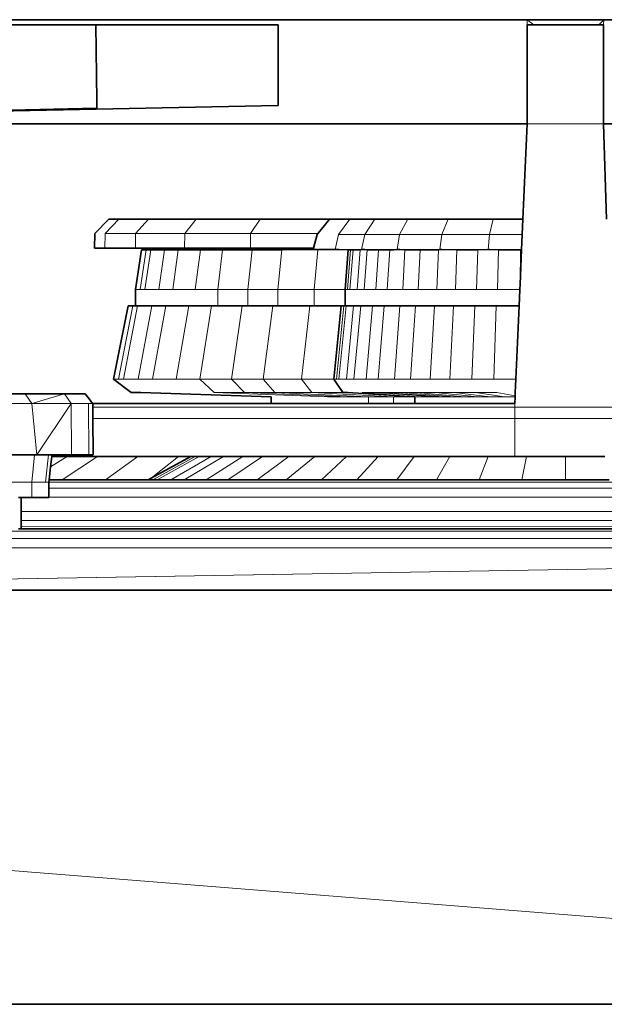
# Model space of a CAD drawing. Header units: inches. Extents: x 0 to 12.9, y 0 to 8.3.
# Tile 24 of 52: x 3.911 to 4.141, y 5.197 to 5.583. Entities that reach past the tile are written whole.
import ezdxf

# ---------------------------------------------------------------- set-up
doc = ezdxf.new("R2010")
doc.units = ezdxf.units.IN
doc.header["$MEASUREMENT"] = 0
doc.layers.add('Default', color=7, linetype='Continuous')

# ---------------------------------------------------------------- blocks, each defined once
blk = doc.blocks.new('MODEL_0')
at = {"lineweight": 0}
for p, q in [((3.65145, 5.58344), (4.11038, 5.58344)), ((3.94122, 5.58141), (3.65145, 5.58141)), ((3.65145, 5.58141), (3.94122, 5.58141)), ((4.01268, 5.58141), (3.94122, 5.58141)), ((3.94122, 5.58141), (3.94162, 5.55156)), ((3.94162, 5.55156), (3.94122, 5.58141)), ((3.94122, 5.58141), (4.01268, 5.58141)), ((4.01268, 5.54975), (4.01268, 5.58141)), ((4.01268, 5.58141), (4.01268, 5.54975)), ((4.11038, 5.58344), (4.11039, 5.58141)), ((4.11038, 5.58344), (4.14045, 5.58344)), ((4.11295, 5.58141), (4.11038, 5.58344)), ((4.11039, 5.54261), (4.11039, 5.58141)), ((4.11039, 5.58141), (4.11063, 5.58141)), ((4.11039, 5.58141), (4.11039, 5.54261)), ((4.11063, 5.58141), (4.11295, 5.58141)), ((4.11295, 5.58141), (4.13847, 5.58141)), ((4.13847, 5.58141), (4.11295, 5.58141)), ((4.14045, 5.58344), (4.13847, 5.58141)), ((4.13847, 5.58141), (4.14026, 5.58141)), ((4.14026, 5.58141), (4.14036, 5.58141)), ((4.14036, 5.58141), (4.14045, 5.58344)), ((4.14036, 5.58141), (4.14036, 5.54261)), ((4.14036, 5.54261), (4.14036, 5.58141)), ((4.14045, 5.58344), (4.44202, 5.58344)), ((3.64557, 5.54261), (4.01268, 5.54975)), ((4.01268, 5.54975), (3.64557, 5.54261)), ((3.94162, 5.55156), (3.94162, 5.54867)), ((3.94162, 5.54867), (3.94162, 5.55156)), ((3.94162, 5.54867), (3.64557, 5.54261)), ((3.64557, 5.54261), (3.94162, 5.54867)), ((4.11039, 5.54261), (3.64557, 5.54261)), ((4.10873, 5.5052), (4.11039, 5.54261)), ((4.11039, 5.54261), (4.14036, 5.54261)), ((4.14036, 5.54261), (4.11039, 5.54261)), ((4.14036, 5.54261), (4.14147, 5.5052)), ((4.4456, 5.54261), (4.14036, 5.54261)), ((3.94479, 5.49947), (3.95019, 5.5052)), ((3.95019, 5.5052), (3.96177, 5.5052)), ((3.95673, 5.49947), (3.96177, 5.5052)), ((3.96177, 5.5052), (3.95673, 5.49947)), ((3.96177, 5.5052), (3.98051, 5.5052)), ((3.97604, 5.49947), (3.98051, 5.5052)), ((3.98051, 5.5052), (3.97604, 5.49947)), ((3.98051, 5.5052), (4.00559, 5.5052)), ((4.00559, 5.5052), (4.0019, 5.49947)), ((4.0019, 5.49947), (4.00559, 5.5052)), ((4.00559, 5.5052), (4.03284, 5.50516)), ((4.03284, 5.50516), (4.0303, 5.50206)), ((4.03641, 5.49918), (4.04087, 5.50516)), ((4.04087, 5.50516), (4.05059, 5.50516)), ((4.05059, 5.50516), (4.04664, 5.49918)), ((4.04664, 5.49918), (4.05059, 5.50516)), ((4.05059, 5.50516), (4.06359, 5.50516)), ((4.06359, 5.50516), (4.06033, 5.49918)), ((4.06033, 5.49918), (4.06359, 5.50516)), ((4.06359, 5.50516), (4.07014, 5.5052)), ((4.07014, 5.5052), (4.07933, 5.50516)), ((4.07933, 5.50516), (4.07689, 5.49918)), ((4.07689, 5.49918), (4.07933, 5.50516)), ((4.07933, 5.50516), (4.09708, 5.50516)), ((4.09557, 5.49918), (4.09708, 5.50516)), ((4.09708, 5.50516), (4.09557, 5.49918)), ((4.09708, 5.50516), (4.1068, 5.5052)), ((4.1068, 5.5052), (4.10873, 5.5052)), ((4.10873, 5.5052), (4.10846, 5.49918)), ((4.10846, 5.49918), (4.10873, 5.5052)), ((3.94474, 5.49374), (3.94479, 5.49947)), ((3.94479, 5.49947), (3.95673, 5.49947)), ((3.95673, 5.49947), (3.94479, 5.49947)), ((3.95668, 5.49374), (3.95673, 5.49947)), ((3.95673, 5.49947), (3.95668, 5.49374)), ((3.95673, 5.49947), (3.97604, 5.49947)), ((3.97604, 5.49947), (3.95673, 5.49947)), ((3.976, 5.49374), (3.97604, 5.49947)), ((3.97604, 5.49947), (3.976, 5.49374)), ((4.0019, 5.49947), (3.97604, 5.49947)), ((3.97604, 5.49947), (4.0019, 5.49947)), ((4.0019, 5.49947), (4.00186, 5.49374)), ((4.00186, 5.49374), (4.0019, 5.49947)), ((4.0019, 5.49947), (4.02819, 5.49947)), ((4.02819, 5.49947), (4.0019, 5.49947)), ((4.02795, 5.49918), (4.02659, 5.49374)), ((4.02819, 5.49947), (4.02795, 5.49918)), ((4.0303, 5.50206), (4.02819, 5.49947)), ((4.03504, 5.4932), (4.03641, 5.49918)), ((4.03641, 5.49918), (4.04664, 5.49918)), ((4.04664, 5.49918), (4.03641, 5.49918)), ((4.04543, 5.4932), (4.04664, 5.49918)), ((4.04664, 5.49918), (4.04543, 5.4932)), ((4.04664, 5.49918), (4.06033, 5.49918)), ((4.06033, 5.49918), (4.04664, 5.49918)), ((4.05932, 5.4932), (4.06033, 5.49918)), ((4.06033, 5.49918), (4.05932, 5.4932)), ((4.06033, 5.49918), (4.07689, 5.49918)), ((4.07689, 5.49918), (4.06033, 5.49918)), ((4.07613, 5.4932), (4.07689, 5.49918)), ((4.07689, 5.49918), (4.07613, 5.4932)), ((4.07689, 5.49918), (4.09557, 5.49918)), ((4.09557, 5.49918), (4.07689, 5.49918)), ((4.09511, 5.4932), (4.09557, 5.49918)), ((4.09557, 5.49918), (4.09511, 5.4932)), ((4.09557, 5.49918), (4.10846, 5.49918)), ((4.10846, 5.49918), (4.09557, 5.49918)), ((4.10846, 5.49918), (4.1082, 5.49316)), ((4.1082, 5.49316), (4.10846, 5.49918)), ((3.95668, 5.49374), (3.94474, 5.49374)), ((3.976, 5.49374), (3.95668, 5.49374)), ((3.95676, 5.47749), (3.95912, 5.49316)), ((3.9586, 5.47749), (3.96094, 5.49316)), ((3.96094, 5.49316), (3.9586, 5.47749)), ((3.95912, 5.49316), (3.96094, 5.49316)), ((3.96045, 5.47749), (3.96276, 5.49316)), ((3.96276, 5.49316), (3.96045, 5.47749)), ((3.96094, 5.49316), (3.96276, 5.49316)), ((3.96276, 5.49316), (3.96813, 5.49316)), ((3.96589, 5.47749), (3.96813, 5.49316)), ((3.96813, 5.49316), (3.96589, 5.47749)), ((3.96813, 5.49316), (3.97351, 5.49316)), ((3.97135, 5.47749), (3.97351, 5.49316)), ((3.97351, 5.49316), (3.97135, 5.47749)), ((3.97351, 5.49316), (3.98219, 5.49316)), ((4.00186, 5.49374), (3.976, 5.49374)), ((3.98219, 5.49316), (3.98016, 5.47749)), ((3.98016, 5.47749), (3.98219, 5.49316)), ((3.98219, 5.49316), (3.99089, 5.49316)), ((3.98898, 5.47749), (3.99089, 5.49316)), ((3.99089, 5.49316), (3.98898, 5.47749)), ((3.99089, 5.49316), (4.00252, 5.49316)), ((4.00078, 5.47749), (4.00252, 5.49316)), ((4.00252, 5.49316), (4.00078, 5.47749)), ((4.02659, 5.49374), (4.00186, 5.49374)), ((4.00252, 5.49316), (4.01415, 5.49316)), ((4.01257, 5.47749), (4.01415, 5.49316)), ((4.01415, 5.49316), (4.01257, 5.47749)), ((4.01415, 5.49316), (4.02645, 5.4932)), ((4.02645, 5.4932), (4.02809, 5.4932)), ((4.02684, 5.47749), (4.02822, 5.49316)), ((4.02822, 5.49316), (4.02684, 5.47749)), ((4.02809, 5.4932), (4.02822, 5.49316)), ((4.02822, 5.49316), (4.02862, 5.4932)), ((4.02862, 5.4932), (4.03504, 5.4932)), ((4.03654, 5.4932), (4.03504, 5.4932)), ((4.03504, 5.4932), (4.03654, 5.4932)), ((4.04019, 5.49316), (4.03654, 5.4932)), ((4.03654, 5.4932), (4.04019, 5.49316)), ((4.03898, 5.47749), (4.04019, 5.49316)), ((4.04019, 5.49316), (4.03898, 5.47749)), ((4.03992, 5.47749), (4.04112, 5.49316)), ((4.04112, 5.49316), (4.03992, 5.47749)), ((4.04019, 5.49316), (4.04112, 5.49316)), ((4.04112, 5.49316), (4.04019, 5.49316)), ((4.04087, 5.47749), (4.04205, 5.49316)), ((4.04205, 5.49316), (4.04087, 5.47749)), ((4.04112, 5.49316), (4.04205, 5.49316)), ((4.04205, 5.49316), (4.04112, 5.49316)), ((4.04205, 5.49316), (4.0448, 5.49316)), ((4.0448, 5.49316), (4.04205, 5.49316)), ((4.04366, 5.47749), (4.0448, 5.49316)), ((4.0448, 5.49316), (4.04366, 5.47749)), ((4.0448, 5.49316), (4.04543, 5.4932)), ((4.04543, 5.4932), (4.0448, 5.49316)), ((4.04543, 5.4932), (4.04675, 5.4932)), ((4.04675, 5.4932), (4.04543, 5.4932)), ((4.04645, 5.47749), (4.04757, 5.49316)), ((4.04757, 5.49316), (4.04645, 5.47749)), ((4.04675, 5.4932), (4.04757, 5.49316)), ((4.04757, 5.49316), (4.04675, 5.4932)), ((4.04757, 5.49316), (4.05202, 5.49316)), ((4.05202, 5.49316), (4.04757, 5.49316)), ((4.05202, 5.49316), (4.05098, 5.47749)), ((4.05098, 5.47749), (4.05202, 5.49316)), ((4.05202, 5.49316), (4.05647, 5.49316)), ((4.05647, 5.49316), (4.05202, 5.49316)), ((4.0555, 5.47749), (4.05647, 5.49316)), ((4.05647, 5.49316), (4.0555, 5.47749)), ((4.05647, 5.49316), (4.05817, 5.49316)), ((4.05817, 5.49316), (4.05647, 5.49316)), ((4.05817, 5.49316), (4.05932, 5.4932)), ((4.05932, 5.4932), (4.05817, 5.49316)), ((4.05932, 5.4932), (4.06043, 5.4932)), ((4.06043, 5.4932), (4.05932, 5.4932)), ((4.06043, 5.4932), (4.06243, 5.49316)), ((4.06243, 5.49316), (4.06043, 5.4932)), ((4.06154, 5.47749), (4.06243, 5.49316)), ((4.06243, 5.49316), (4.06154, 5.47749)), ((4.06243, 5.49316), (4.0684, 5.49316)), ((4.0684, 5.49316), (4.06243, 5.49316)), ((4.06759, 5.47749), (4.0684, 5.49316)), ((4.0684, 5.49316), (4.06759, 5.47749)), ((4.0684, 5.49316), (4.07561, 5.49316)), ((4.07561, 5.49316), (4.0684, 5.49316)), ((4.0749, 5.47749), (4.07561, 5.49316)), ((4.07561, 5.49316), (4.0749, 5.47749)), ((4.07561, 5.49316), (4.07613, 5.4932)), ((4.07613, 5.4932), (4.07561, 5.49316)), ((4.07613, 5.4932), (4.07695, 5.4932)), ((4.07695, 5.4932), (4.07613, 5.4932)), ((4.07695, 5.4932), (4.08282, 5.49316)), ((4.08282, 5.49316), (4.07695, 5.4932)), ((4.08221, 5.47749), (4.08282, 5.49316)), ((4.08282, 5.49316), (4.08221, 5.47749)), ((4.08282, 5.49316), (4.09096, 5.49316)), ((4.09096, 5.49316), (4.08282, 5.49316)), ((4.09047, 5.47749), (4.09096, 5.49316)), ((4.09096, 5.49316), (4.09047, 5.47749)), ((4.09096, 5.49316), (4.09106, 5.49316)), ((4.09106, 5.49316), (4.09096, 5.49316)), ((4.09106, 5.49316), (4.09511, 5.4932)), ((4.09511, 5.4932), (4.09106, 5.49316)), ((4.09511, 5.4932), (4.09562, 5.4932)), ((4.09562, 5.4932), (4.09511, 5.4932)), ((4.09562, 5.4932), (4.0991, 5.49316)), ((4.0991, 5.49316), (4.09562, 5.4932)), ((4.09873, 5.47749), (4.0991, 5.49316)), ((4.0991, 5.49316), (4.09873, 5.47749)), ((4.0991, 5.49316), (4.10782, 5.49316)), ((4.10782, 5.49316), (4.0991, 5.49316)), ((4.10782, 5.49316), (4.1076, 5.47971)), ((4.1076, 5.47971), (4.1082, 5.49316)), ((4.1082, 5.49316), (4.10782, 5.49316)), ((4.1076, 5.47971), (4.1075, 5.47749)), ((4.1075, 5.47749), (4.1076, 5.47971)), ((3.9586, 5.47749), (3.95676, 5.47749)), ((3.96045, 5.47749), (3.9586, 5.47749)), ((3.96589, 5.47749), (3.96045, 5.47749)), ((3.97135, 5.47749), (3.96589, 5.47749)), ((3.98016, 5.47749), (3.97135, 5.47749)), ((3.98898, 5.47749), (3.98016, 5.47749)), ((3.98898, 5.47109), (3.98898, 5.47749)), ((3.98898, 5.47749), (4.00078, 5.47749)), ((4.00078, 5.47749), (3.98898, 5.47749)), ((4.00078, 5.47109), (4.00078, 5.47749)), ((4.00078, 5.47749), (4.01257, 5.47749)), ((4.00078, 5.47749), (4.00078, 5.47109)), ((4.01257, 5.47749), (4.00078, 5.47749)), ((4.01257, 5.47109), (4.01257, 5.47749)), ((4.01257, 5.47749), (4.02684, 5.47749)), ((4.01257, 5.47749), (4.01257, 5.47109)), ((4.02684, 5.47749), (4.01257, 5.47749)), ((4.02684, 5.47109), (4.02684, 5.47749)), ((4.02684, 5.47749), (4.03898, 5.47749)), ((4.03898, 5.47749), (4.02684, 5.47749)), ((4.02684, 5.47749), (4.02684, 5.47109)), ((4.03898, 5.47749), (4.03898, 5.47109)), ((4.03992, 5.47749), (4.03898, 5.47749)), ((4.04087, 5.47749), (4.03992, 5.47749)), ((4.04366, 5.47749), (4.04087, 5.47749)), ((4.04645, 5.47749), (4.04366, 5.47749)), ((4.05098, 5.47749), (4.04645, 5.47749)), ((4.0555, 5.47749), (4.05098, 5.47749)), ((4.06154, 5.47749), (4.0555, 5.47749)), ((4.06759, 5.47749), (4.06154, 5.47749)), ((4.0749, 5.47749), (4.06759, 5.47749)), ((4.08221, 5.47749), (4.0749, 5.47749)), ((4.09047, 5.47749), (4.08221, 5.47749)), ((4.09873, 5.47749), (4.09047, 5.47749)), ((4.1075, 5.47749), (4.09873, 5.47749)), ((4.10722, 5.47109), (4.1075, 5.47749)), ((3.94813, 5.4424), (3.95381, 5.47109)), ((3.95569, 5.47109), (3.95007, 5.4424)), ((3.95007, 5.4424), (3.95569, 5.47109)), ((3.95202, 5.4424), (3.95757, 5.47109)), ((3.95757, 5.47109), (3.95202, 5.4424)), ((3.95381, 5.47109), (3.95569, 5.47109)), ((3.95569, 5.47109), (3.95676, 5.47109)), ((3.95676, 5.47109), (3.95757, 5.47109)), ((3.95757, 5.47109), (3.9586, 5.47109)), ((3.96311, 5.47109), (3.95774, 5.4424)), ((3.95774, 5.4424), (3.96311, 5.47109)), ((3.9586, 5.47109), (3.96045, 5.47109)), ((3.96045, 5.47109), (3.96311, 5.47109)), ((3.96311, 5.47109), (3.96589, 5.47109)), ((3.96346, 5.4424), (3.96865, 5.47109)), ((3.96865, 5.47109), (3.96346, 5.4424)), ((3.96589, 5.47109), (3.96865, 5.47109)), ((3.96865, 5.47109), (3.97135, 5.47109)), ((3.97135, 5.47109), (3.97762, 5.47109)), ((3.97273, 5.4424), (3.97762, 5.47109)), ((3.97762, 5.47109), (3.97273, 5.4424)), ((3.97762, 5.47109), (3.98016, 5.47109)), ((3.98016, 5.47109), (3.98659, 5.47109)), ((3.982, 5.4424), (3.98659, 5.47109)), ((3.98659, 5.47109), (3.982, 5.4424)), ((3.98659, 5.47109), (3.98898, 5.47109)), ((3.9986, 5.47109), (3.98898, 5.47109)), ((3.98898, 5.47109), (3.9986, 5.47109)), ((3.99441, 5.4424), (3.9986, 5.47109)), ((3.9986, 5.47109), (3.99441, 5.4424)), ((4.00078, 5.47109), (3.9986, 5.47109)), ((3.9986, 5.47109), (4.00078, 5.47109)), ((4.0106, 5.47109), (4.00078, 5.47109)), ((4.00078, 5.47109), (4.0106, 5.47109)), ((4.00681, 5.4424), (4.0106, 5.47109)), ((4.0106, 5.47109), (4.00681, 5.4424)), ((4.01257, 5.47109), (4.0106, 5.47109)), ((4.0106, 5.47109), (4.01257, 5.47109)), ((4.02511, 5.47109), (4.01257, 5.47109)), ((4.01257, 5.47109), (4.02511, 5.47109)), ((4.0218, 5.4424), (4.02511, 5.47109)), ((4.02511, 5.47109), (4.0218, 5.4424)), ((4.02511, 5.47109), (4.02684, 5.47109)), ((4.02684, 5.47109), (4.02511, 5.47109)), ((4.03746, 5.47109), (4.02684, 5.47109)), ((4.02684, 5.47109), (4.03746, 5.47109)), ((4.03456, 5.4424), (4.03746, 5.47109)), ((4.03746, 5.47109), (4.03456, 5.4424)), ((4.03555, 5.4424), (4.03843, 5.47109)), ((4.03843, 5.47109), (4.03555, 5.4424)), ((4.03939, 5.47109), (4.03654, 5.4424)), ((4.03654, 5.4424), (4.03939, 5.47109)), ((4.03843, 5.47109), (4.03746, 5.47109)), ((4.03746, 5.47109), (4.03843, 5.47109)), ((4.03843, 5.47109), (4.03898, 5.47109)), ((4.03898, 5.47109), (4.03843, 5.47109)), ((4.03898, 5.47109), (4.03939, 5.47109)), ((4.03939, 5.47109), (4.03992, 5.47109)), ((4.04223, 5.47109), (4.03948, 5.4424)), ((4.03948, 5.4424), (4.04223, 5.47109)), ((4.03992, 5.47109), (4.04087, 5.47109)), ((4.04087, 5.47109), (4.04223, 5.47109)), ((4.04223, 5.47109), (4.04366, 5.47109)), ((4.04508, 5.47109), (4.04242, 5.4424)), ((4.04242, 5.4424), (4.04508, 5.47109)), ((4.04366, 5.47109), (4.04508, 5.47109)), ((4.04508, 5.47109), (4.04645, 5.47109)), ((4.04645, 5.47109), (4.04968, 5.47109)), ((4.04968, 5.47109), (4.04717, 5.4424)), ((4.04717, 5.4424), (4.04968, 5.47109)), ((4.04968, 5.47109), (4.05098, 5.47109)), ((4.05098, 5.47109), (4.05427, 5.47109)), ((4.05427, 5.47109), (4.05192, 5.4424)), ((4.05192, 5.4424), (4.05427, 5.47109)), ((4.05427, 5.47109), (4.0555, 5.47109)), ((4.0555, 5.47109), (4.06043, 5.47109)), ((4.06043, 5.47109), (4.05828, 5.4424)), ((4.05828, 5.4424), (4.06043, 5.47109)), ((4.06043, 5.47109), (4.06154, 5.47109)), ((4.06154, 5.47109), (4.06658, 5.47109)), ((4.06658, 5.47109), (4.06463, 5.4424)), ((4.06463, 5.4424), (4.06658, 5.47109)), ((4.06658, 5.47109), (4.06759, 5.47109)), ((4.06759, 5.47109), (4.07401, 5.47109)), ((4.07401, 5.47109), (4.07232, 5.4424)), ((4.07232, 5.4424), (4.07401, 5.47109)), ((4.07401, 5.47109), (4.0749, 5.47109)), ((4.0749, 5.47109), (4.08146, 5.47109)), ((4.08146, 5.47109), (4.08001, 5.4424)), ((4.08001, 5.4424), (4.08146, 5.47109)), ((4.08146, 5.47109), (4.08221, 5.47109)), ((4.08221, 5.47109), (4.08986, 5.47109)), ((4.08986, 5.47109), (4.08868, 5.4424)), ((4.08868, 5.4424), (4.08986, 5.47109)), ((4.08986, 5.47109), (4.09047, 5.47109)), ((4.09047, 5.47109), (4.09826, 5.47109)), ((4.09826, 5.47109), (4.09736, 5.4424)), ((4.09736, 5.4424), (4.09826, 5.47109)), ((4.09826, 5.47109), (4.09873, 5.47109)), ((4.09873, 5.47109), (4.10722, 5.47109)), ((4.10722, 5.47109), (4.10595, 5.4424)), ((4.10595, 5.4424), (4.10722, 5.47109)), ((3.95007, 5.4424), (3.94813, 5.4424)), ((3.95202, 5.4424), (3.95007, 5.4424)), ((3.95774, 5.4424), (3.95202, 5.4424)), ((3.96346, 5.4424), (3.95774, 5.4424)), ((3.97273, 5.4424), (3.96346, 5.4424)), ((3.982, 5.4424), (3.97273, 5.4424)), ((3.98758, 5.43717), (3.982, 5.4424)), ((3.982, 5.4424), (3.99441, 5.4424)), ((3.99441, 5.4424), (3.982, 5.4424)), ((3.99441, 5.4424), (3.9995, 5.43717)), ((3.9995, 5.43717), (3.99441, 5.4424)), ((3.99441, 5.4424), (4.00681, 5.4424)), ((4.00681, 5.4424), (3.99441, 5.4424)), ((4.00681, 5.4424), (4.01142, 5.43717)), ((4.01142, 5.43717), (4.00681, 5.4424)), ((4.00681, 5.4424), (4.0218, 5.4424)), ((4.0218, 5.4424), (4.00681, 5.4424)), ((4.03456, 5.4424), (4.0218, 5.4424)), ((4.02584, 5.43717), (4.0218, 5.4424)), ((4.0218, 5.4424), (4.03456, 5.4424)), ((4.0218, 5.4424), (4.02584, 5.43717)), ((4.03555, 5.4424), (4.03456, 5.4424)), ((4.03456, 5.4424), (4.0381, 5.43717)), ((4.03654, 5.4424), (4.03555, 5.4424)), ((4.03948, 5.4424), (4.03654, 5.4424)), ((4.04242, 5.4424), (4.03948, 5.4424)), ((4.04717, 5.4424), (4.04242, 5.4424)), ((4.05192, 5.4424), (4.04717, 5.4424)), ((4.05828, 5.4424), (4.05192, 5.4424)), ((4.06463, 5.4424), (4.05828, 5.4424)), ((4.07232, 5.4424), (4.06463, 5.4424)), ((4.08001, 5.4424), (4.07232, 5.4424)), ((4.08868, 5.4424), (4.08001, 5.4424)), ((4.09736, 5.4424), (4.08868, 5.4424)), ((4.10595, 5.4424), (4.09736, 5.4424)), ((4.10571, 5.43717), (4.10595, 5.4424)), ((4.03204, 5.43548), (3.98758, 5.43717)), ((3.98758, 5.43717), (3.9995, 5.43717)), ((3.9995, 5.43717), (3.98758, 5.43717)), ((3.9995, 5.43717), (4.04011, 5.43548)), ((4.04011, 5.43548), (3.9995, 5.43717)), ((3.9995, 5.43717), (4.01142, 5.43717)), ((4.01142, 5.43717), (3.9995, 5.43717)), ((4.01142, 5.43717), (4.04819, 5.43548)), ((4.04819, 5.43548), (4.01142, 5.43717)), ((4.01142, 5.43717), (4.02584, 5.43717)), ((4.02584, 5.43717), (4.01142, 5.43717)), ((4.02584, 5.43717), (4.05795, 5.43548)), ((4.05795, 5.43548), (4.02584, 5.43717)), ((4.02584, 5.43717), (4.0381, 5.43717)), ((4.0381, 5.43717), (4.02584, 5.43717)), ((4.0381, 5.43717), (4.03906, 5.43717)), ((4.03906, 5.43717), (4.04001, 5.43717)), ((4.04001, 5.43717), (4.06626, 5.43548)), ((4.06626, 5.43548), (4.04565, 5.43717)), ((4.04565, 5.43717), (4.05021, 5.43717)), ((4.07447, 5.43548), (4.05021, 5.43717)), ((4.05021, 5.43717), (4.05478, 5.43717)), ((4.05021, 5.43717), (4.07447, 5.43548)), ((4.07757, 5.43548), (4.05478, 5.43717)), ((4.05478, 5.43717), (4.06089, 5.43717)), ((4.05478, 5.43717), (4.07757, 5.43548)), ((4.0817, 5.43548), (4.06089, 5.43717)), ((4.06089, 5.43717), (4.067, 5.43717)), ((4.06089, 5.43717), (4.0817, 5.43548)), ((4.08585, 5.43548), (4.067, 5.43717)), ((4.067, 5.43717), (4.07439, 5.43717)), ((4.067, 5.43717), (4.08585, 5.43548)), ((4.09085, 5.43548), (4.07439, 5.43717)), ((4.07439, 5.43717), (4.08178, 5.43717)), ((4.07439, 5.43717), (4.09085, 5.43548)), ((4.09585, 5.43548), (4.08178, 5.43717)), ((4.08178, 5.43717), (4.09012, 5.43717)), ((4.08178, 5.43717), (4.09585, 5.43548)), ((4.10151, 5.43548), (4.09012, 5.43717)), ((4.09012, 5.43717), (4.09845, 5.43717)), ((4.09012, 5.43717), (4.10151, 5.43548)), ((4.09845, 5.43717), (4.10565, 5.43578)), ((4.10565, 5.43578), (4.10571, 5.43717)), ((3.89363, 5.43656), (3.91339, 5.43656)), ((3.91339, 5.43656), (3.91603, 5.43276)), ((3.91603, 5.43276), (3.91339, 5.43656)), ((3.91339, 5.43656), (3.92886, 5.43656)), ((3.91603, 5.43276), (3.92886, 5.43656)), ((3.92886, 5.43656), (3.91603, 5.43276)), ((3.92886, 5.43656), (3.93151, 5.43276)), ((4.04011, 5.43548), (4.03204, 5.43548)), ((4.04819, 5.43548), (4.04011, 5.43548)), ((4.05795, 5.43548), (4.04819, 5.43548)), ((4.04819, 5.43548), (4.05795, 5.43548)), ((4.04819, 5.43281), (4.04819, 5.43548)), ((4.06626, 5.43548), (4.05795, 5.43548)), ((4.05795, 5.43548), (4.05795, 5.43281)), ((4.06691, 5.43548), (4.06626, 5.43548)), ((4.06755, 5.43548), (4.06691, 5.43548)), ((4.06946, 5.43548), (4.06755, 5.43548)), ((4.07137, 5.43548), (4.06946, 5.43548)), ((4.07447, 5.43548), (4.07137, 5.43548)), ((4.07757, 5.43548), (4.07447, 5.43548)), ((4.0817, 5.43548), (4.07757, 5.43548)), ((4.08585, 5.43548), (4.0817, 5.43548)), ((4.09085, 5.43548), (4.08585, 5.43548)), ((4.09585, 5.43548), (4.09085, 5.43548)), ((4.10151, 5.43548), (4.09585, 5.43548)), ((4.10564, 5.43548), (4.10151, 5.43548)), ((4.10552, 5.4328), (4.10564, 5.43548)), ((4.10565, 5.43578), (4.10564, 5.43548)), ((4.10564, 5.43548), (4.10565, 5.43578)), ((3.89538, 5.43276), (3.91603, 5.43276)), ((3.91603, 5.43276), (3.89538, 5.43276)), ((3.91603, 5.43276), (3.91807, 5.41266)), ((3.93151, 5.43276), (3.91603, 5.43276)), ((3.91807, 5.41266), (3.91603, 5.43276)), ((3.91603, 5.43276), (3.93151, 5.43276)), ((3.91807, 5.41266), (3.93151, 5.43276)), ((3.93151, 5.43276), (3.91807, 5.41266)), ((3.93151, 5.43276), (3.93156, 5.41266)), ((3.93156, 5.41266), (3.93151, 5.43276)), ((3.93151, 5.43276), (3.93833, 5.43276)), ((3.93833, 5.43276), (3.93998, 5.43276)), ((3.93841, 5.41266), (3.93833, 5.43276)), ((3.93833, 5.43276), (3.93841, 5.41266)), ((3.93998, 5.43276), (4.00998, 5.43281)), ((3.93998, 5.43276), (3.93999, 5.43135)), ((3.93999, 5.43135), (3.93998, 5.43276)), ((3.93999, 5.43135), (3.94001, 5.42687)), ((3.94001, 5.42687), (3.93999, 5.43135)), ((3.93999, 5.43135), (4.10552, 5.43135)), ((4.10552, 5.43135), (3.93999, 5.43135)), ((4.00998, 5.43281), (4.01124, 5.43281)), ((4.01124, 5.43281), (4.01251, 5.43281)), ((4.01251, 5.43281), (4.01624, 5.43281)), ((4.01624, 5.43281), (4.01997, 5.43281)), ((4.01997, 5.43281), (4.026, 5.43281)), ((4.026, 5.43281), (4.03204, 5.43281)), ((4.03204, 5.43281), (4.04011, 5.43281)), ((4.04011, 5.43281), (4.04819, 5.43281)), ((4.05795, 5.43281), (4.04819, 5.43281)), ((4.04819, 5.43281), (4.05795, 5.43281)), ((4.05795, 5.43281), (4.06626, 5.43281)), ((4.06626, 5.43281), (4.06691, 5.43281)), ((4.06691, 5.43281), (4.06755, 5.43281)), ((4.06755, 5.43281), (4.06946, 5.43281)), ((4.06946, 5.43281), (4.07137, 5.43281)), ((4.07137, 5.43281), (4.07447, 5.43281)), ((4.07447, 5.43281), (4.07757, 5.43281)), ((4.07757, 5.43281), (4.0817, 5.43281)), ((4.0817, 5.43281), (4.08585, 5.43281)), ((4.08585, 5.43281), (4.09085, 5.43281)), ((4.09085, 5.43281), (4.09585, 5.43281)), ((4.09585, 5.43281), (4.10151, 5.43281)), ((4.10151, 5.43281), (4.10552, 5.4328)), ((4.10552, 5.43135), (4.10552, 5.4328)), ((4.10552, 5.4328), (4.10552, 5.43135)), ((4.10552, 5.43135), (4.10552, 5.42687)), ((4.10552, 5.42687), (4.10552, 5.43135)), ((4.10552, 5.43135), (4.14361, 5.43135)), ((4.14361, 5.43135), (4.10552, 5.43135)), ((3.94001, 5.42687), (3.94006, 5.41266)), ((3.94006, 5.41266), (3.94001, 5.42687)), ((3.94001, 5.42687), (4.10552, 5.42687)), ((4.10552, 5.42687), (3.94001, 5.42687)), ((4.10552, 5.42687), (4.10552, 5.412)), ((4.14361, 5.42687), (4.10552, 5.42687)), ((4.10552, 5.42687), (4.14361, 5.42687)), ((4.10552, 5.412), (4.10552, 5.42687)), ((3.90671, 5.41266), (3.91714, 5.41266)), ((3.91714, 5.41266), (3.90671, 5.41266)), ((3.9161, 5.40197), (3.91714, 5.41266)), ((3.91714, 5.41266), (3.9161, 5.40197)), ((3.91714, 5.41266), (3.91807, 5.41266)), ((3.91807, 5.41266), (3.91714, 5.41266)), ((3.91807, 5.41266), (3.92261, 5.41266)), ((3.92261, 5.41266), (3.91807, 5.41266)), ((3.92146, 5.40197), (3.92261, 5.41266)), ((3.92261, 5.41266), (3.92146, 5.40197)), ((3.92261, 5.41266), (3.92392, 5.41266)), ((3.92392, 5.41266), (3.92261, 5.41266)), ((3.92385, 5.412), (3.92341, 5.40797)), ((3.92341, 5.40797), (3.92993, 5.412)), ((3.92392, 5.41266), (3.92385, 5.412)), ((3.92385, 5.412), (3.92392, 5.41266)), ((3.92993, 5.412), (3.92385, 5.412)), ((3.93156, 5.41266), (3.92392, 5.41266)), ((3.92392, 5.41266), (3.93156, 5.41266)), ((3.92792, 5.40287), (3.9418, 5.412)), ((3.9418, 5.412), (3.92792, 5.40287)), ((3.9418, 5.412), (3.92993, 5.412)), ((3.92993, 5.412), (3.9418, 5.412)), ((3.93156, 5.41266), (3.93841, 5.41266)), ((3.93841, 5.41266), (3.93156, 5.41266)), ((3.94006, 5.41266), (3.93841, 5.41266)), ((3.93841, 5.41266), (3.94006, 5.41266)), ((3.95767, 5.412), (3.9418, 5.412)), ((3.9418, 5.412), (3.95767, 5.412)), ((3.945, 5.40287), (3.95767, 5.412)), ((3.95767, 5.412), (3.945, 5.40287)), ((3.97355, 5.412), (3.95767, 5.412)), ((3.95767, 5.412), (3.97355, 5.412)), ((3.9629, 5.40353), (3.97848, 5.412)), ((3.97848, 5.412), (3.9629, 5.40353)), ((3.9629, 5.40353), (3.97355, 5.412)), ((3.97355, 5.412), (3.9629, 5.40353)), ((3.96349, 5.40287), (3.98008, 5.412)), ((3.98008, 5.412), (3.96349, 5.40287)), ((3.96529, 5.40287), (3.9817, 5.412)), ((3.9817, 5.412), (3.96529, 5.40287)), ((3.97057, 5.40287), (3.98644, 5.412)), ((3.98644, 5.412), (3.97057, 5.40287)), ((3.97848, 5.412), (3.97355, 5.412)), ((3.97355, 5.412), (3.97848, 5.412)), ((3.97586, 5.40287), (3.99119, 5.412)), ((3.99119, 5.412), (3.97586, 5.40287)), ((3.98008, 5.412), (3.97848, 5.412)), ((3.97848, 5.412), (3.98008, 5.412)), ((3.9817, 5.412), (3.98008, 5.412)), ((3.98008, 5.412), (3.9817, 5.412)), ((3.98644, 5.412), (3.9817, 5.412)), ((3.9817, 5.412), (3.98644, 5.412)), ((3.98442, 5.40287), (3.99887, 5.412)), ((3.99887, 5.412), (3.98442, 5.40287)), ((3.99119, 5.412), (3.98644, 5.412)), ((3.98644, 5.412), (3.99119, 5.412)), ((3.99887, 5.412), (3.99119, 5.412)), ((3.99119, 5.412), (3.99887, 5.412)), ((3.99298, 5.40287), (4.00655, 5.412)), ((4.00655, 5.412), (3.99298, 5.40287)), ((4.00655, 5.412), (3.99887, 5.412)), ((3.99887, 5.412), (4.00655, 5.412)), ((4.00443, 5.40287), (4.01683, 5.412)), ((4.01683, 5.412), (4.00443, 5.40287)), ((4.01683, 5.412), (4.00655, 5.412)), ((4.00655, 5.412), (4.01683, 5.412)), ((4.01588, 5.40287), (4.02711, 5.412)), ((4.02711, 5.412), (4.01588, 5.40287)), ((4.02711, 5.412), (4.01683, 5.412)), ((4.01683, 5.412), (4.02711, 5.412)), ((4.03954, 5.412), (4.02711, 5.412)), ((4.02711, 5.412), (4.03954, 5.412)), ((4.02973, 5.40287), (4.03954, 5.412)), ((4.03954, 5.412), (4.02973, 5.40287)), ((4.05197, 5.412), (4.03954, 5.412)), ((4.03954, 5.412), (4.05197, 5.412)), ((4.04358, 5.40287), (4.05197, 5.412)), ((4.05197, 5.412), (4.04358, 5.40287)), ((4.066, 5.412), (4.05197, 5.412)), ((4.05197, 5.412), (4.066, 5.412)), ((4.05921, 5.40287), (4.066, 5.412)), ((4.066, 5.412), (4.05921, 5.40287)), ((4.08003, 5.412), (4.066, 5.412)), ((4.066, 5.412), (4.08003, 5.412)), ((4.07485, 5.40287), (4.08003, 5.412)), ((4.08003, 5.412), (4.07485, 5.40287)), ((4.09506, 5.412), (4.08003, 5.412)), ((4.08003, 5.412), (4.09506, 5.412)), ((4.09159, 5.40287), (4.09506, 5.412)), ((4.09506, 5.412), (4.09159, 5.40287)), ((4.10552, 5.412), (4.09506, 5.412)), ((4.09506, 5.412), (4.10552, 5.412)), ((4.11008, 5.412), (4.10552, 5.412)), ((4.10552, 5.412), (4.11008, 5.412)), ((4.10833, 5.40287), (4.11008, 5.412)), ((4.11008, 5.412), (4.10833, 5.40287)), ((4.12545, 5.412), (4.11008, 5.412)), ((4.11008, 5.412), (4.12545, 5.412)), ((4.14081, 5.412), (4.12545, 5.412)), ((4.12545, 5.40287), (4.12545, 5.412)), ((4.12545, 5.412), (4.14081, 5.412)), ((4.12545, 5.412), (4.12545, 5.40287)), ((3.92341, 5.40797), (3.92285, 5.40287)), ((3.92285, 5.40287), (3.92341, 5.40797)), ((3.92285, 5.40287), (3.92275, 5.40197)), ((3.92275, 5.40197), (3.92285, 5.40287)), ((3.92285, 5.40287), (3.92792, 5.40287)), ((3.92792, 5.40287), (3.92285, 5.40287)), ((3.92792, 5.40287), (3.945, 5.40287)), ((3.945, 5.40287), (3.92792, 5.40287)), ((3.945, 5.40287), (3.9617, 5.40287)), ((3.9617, 5.40287), (3.945, 5.40287)), ((3.9617, 5.40287), (3.9629, 5.40353)), ((3.9629, 5.40353), (3.9617, 5.40287)), ((3.9617, 5.40287), (3.96349, 5.40287)), ((3.96349, 5.40287), (3.9617, 5.40287)), ((3.96349, 5.40287), (3.96529, 5.40287)), ((3.96529, 5.40287), (3.96349, 5.40287)), ((3.96529, 5.40287), (3.97057, 5.40287)), ((3.97057, 5.40287), (3.96529, 5.40287)), ((3.97057, 5.40287), (3.97586, 5.40287)), ((3.97586, 5.40287), (3.97057, 5.40287)), ((3.97586, 5.40287), (3.98442, 5.40287)), ((3.98442, 5.40287), (3.97586, 5.40287)), ((3.98442, 5.40287), (3.99298, 5.40287)), ((3.99298, 5.40287), (3.98442, 5.40287)), ((3.99298, 5.40287), (4.00443, 5.40287)), ((4.00443, 5.40287), (3.99298, 5.40287)), ((4.00443, 5.40287), (4.01588, 5.40287)), ((4.01588, 5.40287), (4.00443, 5.40287)), ((4.01588, 5.40287), (4.02973, 5.40287)), ((4.02973, 5.40287), (4.01588, 5.40287)), ((4.02973, 5.40287), (4.04358, 5.40287)), ((4.04358, 5.40287), (4.02973, 5.40287)), ((4.04358, 5.40287), (4.05921, 5.40287)), ((4.05921, 5.40287), (4.04358, 5.40287)), ((4.05921, 5.40287), (4.07485, 5.40287)), ((4.07485, 5.40287), (4.05921, 5.40287)), ((4.07485, 5.40287), (4.09159, 5.40287)), ((4.09159, 5.40287), (4.07485, 5.40287)), ((4.09159, 5.40287), (4.10833, 5.40287)), ((4.10833, 5.40287), (4.09159, 5.40287)), ((4.10833, 5.40287), (4.12545, 5.40287)), ((4.12545, 5.40287), (4.10833, 5.40287)), ((4.12545, 5.40287), (4.14256, 5.40287)), ((4.14256, 5.40287), (4.12545, 5.40287)), ((3.90588, 5.40197), (3.9161, 5.40197)), ((3.9161, 5.40197), (3.90588, 5.40197)), ((3.9161, 5.40197), (3.9161, 5.39591)), ((3.92146, 5.40197), (3.9161, 5.40197)), ((3.92275, 5.40197), (3.92146, 5.40197)), ((3.92275, 5.40197), (4.57067, 5.40206)), ((4.57067, 5.40206), (3.92275, 5.40197)), ((3.92275, 5.39964), (3.92275, 5.40197)), ((3.92275, 5.39606), (3.92275, 5.39964)), ((3.92275, 5.39964), (4.5753, 5.39962)), ((4.5753, 5.39962), (3.92275, 5.39964)), ((3.91078, 5.39592), (3.91183, 5.39592)), ((3.91183, 5.39592), (3.91078, 5.39592)), ((3.91183, 5.39592), (3.91183, 5.39046)), ((3.9161, 5.39591), (3.91183, 5.39592)), ((3.91183, 5.39046), (3.91183, 5.39592)), ((3.91183, 5.39592), (3.9161, 5.39591)), ((3.9161, 5.39591), (3.92146, 5.39592)), ((3.92146, 5.39592), (3.92275, 5.39592)), ((3.92275, 5.39592), (3.92275, 5.39606)), ((3.92275, 5.39606), (4.5779, 5.39601)), ((4.5779, 5.39601), (3.92275, 5.39606)), ((4.57997, 5.39051), (3.91183, 5.39046)), ((3.91183, 5.39046), (4.57997, 5.39051)), ((3.91183, 5.39046), (3.91183, 5.38687)), ((3.91183, 5.38687), (3.91183, 5.39046)), ((4.58222, 5.38688), (3.91183, 5.38687)), ((3.91183, 5.38687), (4.58222, 5.38688)), ((3.91183, 5.38687), (3.91183, 5.38445)), ((3.91183, 5.38445), (3.91183, 5.38687)), ((3.91183, 5.38364), (3.91078, 5.38364)), ((3.91078, 5.38364), (3.91183, 5.38364)), ((4.58567, 5.38453), (3.91183, 5.38445)), ((3.91183, 5.38445), (4.58567, 5.38453)), ((3.91183, 5.38445), (3.91183, 5.38364)), ((3.91183, 5.38364), (3.91183, 5.38445)), ((3.91183, 5.38364), (4.59006, 5.38364)), ((4.59006, 5.38364), (3.91183, 5.38364)), ((4.62004, 5.38268), (2.47676, 5.38268)), ((2.47676, 5.38268), (4.62004, 5.38268)), ((2.47679, 5.37981), (4.62039, 5.37981)), ((4.62039, 5.37981), (2.47679, 5.37981)), ((2.47679, 5.37614), (4.62083, 5.37614)), ((4.62083, 5.37614), (2.47679, 5.37614)), ((4.62083, 5.37614), (3.65013, 5.35952)), ((3.65013, 5.35952), (4.62083, 5.37614)), ((4.56944, 5.19702), (2.51942, 5.35952)), ((2.51942, 5.35952), (4.56944, 5.19702)), ((4.58215, 5.35952), (3.65013, 5.35952)), ((3.65013, 5.35952), (4.58215, 5.35952)), ((4.56944, 5.19702), (2.53213, 5.19702))]:
    blk.add_line(p, q, dxfattribs=at).dxf.unprotected_set("ltscale", 0)
at = {"lineweight": 35}
for p, q in [((4.11038, 5.58344), (3.65145, 5.58344)), ((3.94122, 5.58141), (3.65145, 5.58141)), ((3.94162, 5.55156), (3.94122, 5.58141)), ((3.94122, 5.58141), (4.01268, 5.58141)), ((4.01268, 5.54975), (4.01268, 5.58141)), ((4.14045, 5.58344), (4.11038, 5.58344)), ((4.11039, 5.58141), (4.11039, 5.54261)), ((4.11063, 5.58141), (4.11039, 5.58141)), ((4.11295, 5.58141), (4.11063, 5.58141)), ((4.13847, 5.58141), (4.11295, 5.58141)), ((4.14026, 5.58141), (4.13847, 5.58141)), ((4.14036, 5.58141), (4.14026, 5.58141)), ((4.14036, 5.54261), (4.14036, 5.58141)), ((4.44202, 5.58344), (4.14045, 5.58344)), ((3.64557, 5.54261), (4.01268, 5.54975)), ((3.94162, 5.54867), (3.94162, 5.55156)), ((3.94162, 5.54867), (3.64557, 5.54261)), ((3.64557, 5.54261), (4.11039, 5.54261)), ((4.10873, 5.5052), (4.11039, 5.54261)), ((4.14036, 5.54261), (4.14147, 5.5052)), ((4.4456, 5.54261), (4.14036, 5.54261)), ((3.94076, 5.49947), (3.94627, 5.5052)), ((3.95019, 5.5052), (3.94627, 5.5052)), ((3.96177, 5.5052), (3.95019, 5.5052)), ((3.98051, 5.5052), (3.96177, 5.5052)), ((4.00559, 5.5052), (3.98051, 5.5052)), ((4.03284, 5.50516), (4.00559, 5.5052)), ((4.0303, 5.50206), (4.03284, 5.50516)), ((4.03486, 5.50516), (4.03284, 5.50516)), ((4.03591, 5.5052), (4.03486, 5.50516)), ((4.04087, 5.50516), (4.03591, 5.5052)), ((4.05059, 5.50516), (4.04087, 5.50516)), ((4.06359, 5.50516), (4.05059, 5.50516)), ((4.07014, 5.5052), (4.06359, 5.50516)), ((4.07933, 5.50516), (4.07014, 5.5052)), ((4.09708, 5.50516), (4.07933, 5.50516)), ((4.1068, 5.5052), (4.09708, 5.50516)), ((4.10873, 5.5052), (4.1068, 5.5052)), ((4.10846, 5.49918), (4.10873, 5.5052)), ((3.9407, 5.49374), (3.94076, 5.49947)), ((4.02795, 5.49918), (4.02659, 5.49374)), ((4.02819, 5.49947), (4.02795, 5.49918)), ((4.0303, 5.50206), (4.02819, 5.49947)), ((4.1082, 5.49316), (4.10846, 5.49918)), ((3.9407, 5.49374), (3.94474, 5.49374)), ((3.94474, 5.49374), (3.95668, 5.49374)), ((3.95668, 5.49374), (3.976, 5.49374)), ((3.95676, 5.47749), (3.95912, 5.49316)), ((3.95912, 5.49316), (3.96094, 5.49316)), ((3.96094, 5.49316), (3.96276, 5.49316)), ((3.96276, 5.49316), (3.96813, 5.49316)), ((3.96813, 5.49316), (3.97351, 5.49316)), ((3.97351, 5.49316), (3.98219, 5.49316)), ((3.976, 5.49374), (4.00186, 5.49374)), ((3.98219, 5.49316), (3.99089, 5.49316)), ((3.99089, 5.49316), (4.00252, 5.49316)), ((4.00186, 5.49374), (4.02659, 5.49374)), ((4.00252, 5.49316), (4.01415, 5.49316)), ((4.01415, 5.49316), (4.02645, 5.4932)), ((4.02659, 5.49374), (4.02645, 5.4932)), ((4.02645, 5.4932), (4.02809, 5.4932)), ((4.02809, 5.4932), (4.02822, 5.49316)), ((4.02822, 5.49316), (4.02862, 5.4932)), ((4.02862, 5.4932), (4.03504, 5.4932)), ((4.03504, 5.4932), (4.03654, 5.4932)), ((4.03654, 5.4932), (4.04019, 5.49316)), ((4.03898, 5.47749), (4.04019, 5.49316)), ((4.04019, 5.49316), (4.04112, 5.49316)), ((4.04112, 5.49316), (4.04205, 5.49316)), ((4.04205, 5.49316), (4.0448, 5.49316)), ((4.0448, 5.49316), (4.04543, 5.4932)), ((4.04543, 5.4932), (4.04675, 5.4932)), ((4.04675, 5.4932), (4.04757, 5.49316)), ((4.04757, 5.49316), (4.05202, 5.49316)), ((4.05202, 5.49316), (4.05647, 5.49316)), ((4.05647, 5.49316), (4.05817, 5.49316)), ((4.05817, 5.49316), (4.05932, 5.4932)), ((4.05932, 5.4932), (4.06043, 5.4932)), ((4.06043, 5.4932), (4.06243, 5.49316)), ((4.06243, 5.49316), (4.0684, 5.49316)), ((4.0684, 5.49316), (4.07561, 5.49316)), ((4.07561, 5.49316), (4.07613, 5.4932)), ((4.07613, 5.4932), (4.07695, 5.4932)), ((4.07695, 5.4932), (4.08282, 5.49316)), ((4.08282, 5.49316), (4.09096, 5.49316)), ((4.09106, 5.49316), (4.09096, 5.49316)), ((4.09106, 5.49316), (4.09511, 5.4932)), ((4.09511, 5.4932), (4.09562, 5.4932)), ((4.09562, 5.4932), (4.0991, 5.49316)), ((4.0991, 5.49316), (4.10782, 5.49316)), ((4.1076, 5.47971), (4.1082, 5.49316)), ((4.1082, 5.49316), (4.10782, 5.49316)), ((4.1075, 5.47749), (4.1076, 5.47971)), ((3.95676, 5.47109), (3.95676, 5.47749)), ((4.03898, 5.47109), (4.03898, 5.47749)), ((4.10722, 5.47109), (4.1075, 5.47749)), ((3.94813, 5.4424), (3.95381, 5.47109)), ((3.95569, 5.47109), (3.95381, 5.47109)), ((3.95676, 5.47109), (3.95569, 5.47109)), ((3.95757, 5.47109), (3.95676, 5.47109)), ((3.9586, 5.47109), (3.95757, 5.47109)), ((3.96045, 5.47109), (3.9586, 5.47109)), ((3.96311, 5.47109), (3.96045, 5.47109)), ((3.96589, 5.47109), (3.96311, 5.47109)), ((3.96865, 5.47109), (3.96589, 5.47109)), ((3.97135, 5.47109), (3.96865, 5.47109)), ((3.97762, 5.47109), (3.97135, 5.47109)), ((3.98016, 5.47109), (3.97762, 5.47109)), ((3.98659, 5.47109), (3.98016, 5.47109)), ((3.98898, 5.47109), (3.98659, 5.47109)), ((3.9986, 5.47109), (3.98898, 5.47109)), ((4.00078, 5.47109), (3.9986, 5.47109)), ((4.0106, 5.47109), (4.00078, 5.47109)), ((4.01257, 5.47109), (4.0106, 5.47109)), ((4.02511, 5.47109), (4.01257, 5.47109)), ((4.02684, 5.47109), (4.02511, 5.47109)), ((4.03746, 5.47109), (4.02684, 5.47109)), ((4.03456, 5.4424), (4.03746, 5.47109)), ((4.03843, 5.47109), (4.03746, 5.47109)), ((4.03898, 5.47109), (4.03843, 5.47109)), ((4.03939, 5.47109), (4.03898, 5.47109)), ((4.03992, 5.47109), (4.03939, 5.47109)), ((4.04087, 5.47109), (4.03992, 5.47109)), ((4.04223, 5.47109), (4.04087, 5.47109)), ((4.04366, 5.47109), (4.04223, 5.47109)), ((4.04508, 5.47109), (4.04366, 5.47109)), ((4.04645, 5.47109), (4.04508, 5.47109)), ((4.04968, 5.47109), (4.04645, 5.47109)), ((4.05098, 5.47109), (4.04968, 5.47109)), ((4.05427, 5.47109), (4.05098, 5.47109)), ((4.0555, 5.47109), (4.05427, 5.47109)), ((4.06043, 5.47109), (4.0555, 5.47109)), ((4.06154, 5.47109), (4.06043, 5.47109)), ((4.06658, 5.47109), (4.06154, 5.47109)), ((4.06759, 5.47109), (4.06658, 5.47109)), ((4.07401, 5.47109), (4.06759, 5.47109)), ((4.0749, 5.47109), (4.07401, 5.47109)), ((4.08146, 5.47109), (4.0749, 5.47109)), ((4.08221, 5.47109), (4.08146, 5.47109)), ((4.08986, 5.47109), (4.08221, 5.47109)), ((4.09047, 5.47109), (4.08986, 5.47109)), ((4.09826, 5.47109), (4.09047, 5.47109)), ((4.09873, 5.47109), (4.09826, 5.47109)), ((4.10722, 5.47109), (4.09873, 5.47109)), ((4.10595, 5.4424), (4.10722, 5.47109)), ((3.95504, 5.43717), (3.94813, 5.4424)), ((4.0381, 5.43717), (4.03456, 5.4424)), ((4.10571, 5.43717), (4.10595, 5.4424)), ((3.95504, 5.43717), (3.95691, 5.43717)), ((3.95691, 5.43717), (3.95877, 5.43717)), ((4.00998, 5.43548), (3.95877, 5.43717)), ((4.0381, 5.43717), (4.03906, 5.43717)), ((4.03906, 5.43717), (4.04001, 5.43717)), ((4.06626, 5.43548), (4.04001, 5.43717)), ((4.10565, 5.43578), (4.10571, 5.43717)), ((3.91339, 5.43656), (3.89363, 5.43656)), ((3.92886, 5.43656), (3.91339, 5.43656)), ((3.93541, 5.43656), (3.92886, 5.43656)), ((3.93541, 5.43656), (3.93698, 5.43656)), ((3.93854, 5.4346), (3.93698, 5.43656)), ((3.93992, 5.43284), (3.93854, 5.4346)), ((4.00998, 5.43548), (4.00998, 5.43281)), ((4.06626, 5.43548), (4.06626, 5.43281)), ((4.10552, 5.4328), (4.10564, 5.43548)), ((4.10564, 5.43548), (4.10565, 5.43578)), ((3.93992, 5.43284), (4.00998, 5.43281)), ((3.93998, 5.43276), (3.93992, 5.43284)), ((4.00998, 5.43281), (3.93998, 5.43276)), ((3.93998, 5.43276), (3.93999, 5.43135)), ((3.93999, 5.43135), (3.94001, 5.42687)), ((4.01124, 5.43281), (4.00998, 5.43281)), ((4.01251, 5.43281), (4.01124, 5.43281)), ((4.01624, 5.43281), (4.01251, 5.43281)), ((4.01997, 5.43281), (4.01624, 5.43281)), ((4.026, 5.43281), (4.01997, 5.43281)), ((4.03204, 5.43281), (4.026, 5.43281)), ((4.04011, 5.43281), (4.03204, 5.43281)), ((4.04819, 5.43281), (4.04011, 5.43281)), ((4.05795, 5.43281), (4.04819, 5.43281)), ((4.06626, 5.43281), (4.05795, 5.43281)), ((4.06691, 5.43281), (4.06626, 5.43281)), ((4.06755, 5.43281), (4.06691, 5.43281)), ((4.06946, 5.43281), (4.06755, 5.43281)), ((4.07137, 5.43281), (4.06946, 5.43281)), ((4.07447, 5.43281), (4.07137, 5.43281)), ((4.07757, 5.43281), (4.07447, 5.43281)), ((4.0817, 5.43281), (4.07757, 5.43281)), ((4.08585, 5.43281), (4.0817, 5.43281)), ((4.09085, 5.43281), (4.08585, 5.43281)), ((4.09585, 5.43281), (4.09085, 5.43281)), ((4.10151, 5.43281), (4.09585, 5.43281)), ((4.10552, 5.4328), (4.10151, 5.43281)), ((3.94001, 5.42687), (3.94006, 5.41266)), ((3.90671, 5.41266), (3.91714, 5.41266)), ((3.91714, 5.41266), (3.91807, 5.41266)), ((3.91807, 5.41266), (3.92261, 5.41266)), ((3.92261, 5.41266), (3.92392, 5.41266)), ((3.92385, 5.412), (3.92341, 5.40797)), ((3.92392, 5.41266), (3.92385, 5.412)), ((3.92385, 5.412), (3.92993, 5.412)), ((3.92392, 5.41266), (3.93156, 5.41266)), ((3.92993, 5.412), (3.9418, 5.412)), ((3.93156, 5.41266), (3.93841, 5.41266)), ((3.93841, 5.41266), (3.94006, 5.41266)), ((3.9418, 5.412), (3.95767, 5.412)), ((3.95767, 5.412), (3.97355, 5.412)), ((3.97848, 5.412), (3.9629, 5.40353)), ((3.97355, 5.412), (3.97848, 5.412)), ((3.97848, 5.412), (3.98008, 5.412)), ((3.98008, 5.412), (3.9817, 5.412)), ((3.9817, 5.412), (3.98644, 5.412)), ((3.98644, 5.412), (3.99119, 5.412)), ((3.99119, 5.412), (3.99887, 5.412)), ((3.99887, 5.412), (4.00655, 5.412)), ((4.00655, 5.412), (4.01683, 5.412)), ((4.01683, 5.412), (4.02711, 5.412)), ((4.02711, 5.412), (4.03954, 5.412)), ((4.03954, 5.412), (4.05197, 5.412)), ((4.05197, 5.412), (4.066, 5.412)), ((4.066, 5.412), (4.08003, 5.412)), ((4.08003, 5.412), (4.09506, 5.412)), ((4.09506, 5.412), (4.10552, 5.412)), ((4.11008, 5.412), (4.10552, 5.412)), ((4.12545, 5.412), (4.11008, 5.412)), ((4.14081, 5.412), (4.12545, 5.412)), ((3.92341, 5.40797), (3.92285, 5.40287)), ((3.92285, 5.40287), (3.92275, 5.40197)), ((3.92792, 5.40287), (3.92285, 5.40287)), ((3.945, 5.40287), (3.92792, 5.40287)), ((3.9617, 5.40287), (3.945, 5.40287)), ((3.9629, 5.40353), (3.9617, 5.40287)), ((3.96349, 5.40287), (3.9617, 5.40287)), ((3.96529, 5.40287), (3.96349, 5.40287)), ((3.97057, 5.40287), (3.96529, 5.40287)), ((3.97586, 5.40287), (3.97057, 5.40287)), ((3.98442, 5.40287), (3.97586, 5.40287)), ((3.99298, 5.40287), (3.98442, 5.40287)), ((4.00443, 5.40287), (3.99298, 5.40287)), ((4.01588, 5.40287), (4.00443, 5.40287)), ((4.02973, 5.40287), (4.01588, 5.40287)), ((4.04358, 5.40287), (4.02973, 5.40287)), ((4.05921, 5.40287), (4.04358, 5.40287)), ((4.07485, 5.40287), (4.05921, 5.40287)), ((4.09159, 5.40287), (4.07485, 5.40287)), ((4.10833, 5.40287), (4.09159, 5.40287)), ((4.12545, 5.40287), (4.10833, 5.40287)), ((4.14256, 5.40287), (4.12545, 5.40287)), ((3.92275, 5.40197), (3.92275, 5.39964)), ((3.92275, 5.39964), (3.92275, 5.39606)), ((3.91183, 5.39592), (3.91078, 5.39592)), ((3.91183, 5.39592), (3.91183, 5.39046)), ((3.9161, 5.39591), (3.91183, 5.39592)), ((3.92146, 5.39592), (3.9161, 5.39591)), ((3.92275, 5.39592), (3.92146, 5.39592)), ((3.92275, 5.39606), (3.92275, 5.39592)), ((3.91183, 5.39046), (3.91183, 5.38687)), ((3.91183, 5.38687), (3.91183, 5.38445)), ((3.91078, 5.38364), (3.91183, 5.38364)), ((3.91183, 5.38445), (3.91183, 5.38364)), ((4.59006, 5.38364), (3.91183, 5.38364)), ((4.58215, 5.35952), (3.65013, 5.35952)), ((2.53213, 5.19702), (4.56944, 5.19702))]:
    blk.add_line(p, q, dxfattribs=at)
blk = doc.blocks.new('Page 1')
at = {"layer": 'Default'}
blk.add_blockref('MODEL_0', (0, 0), dxfattribs=at)

msp = doc.modelspace()

# ---------------------------------------------------------------- block references
msp.add_blockref('Page 1', (0, 0))

doc.saveas('drawing.dxf')
